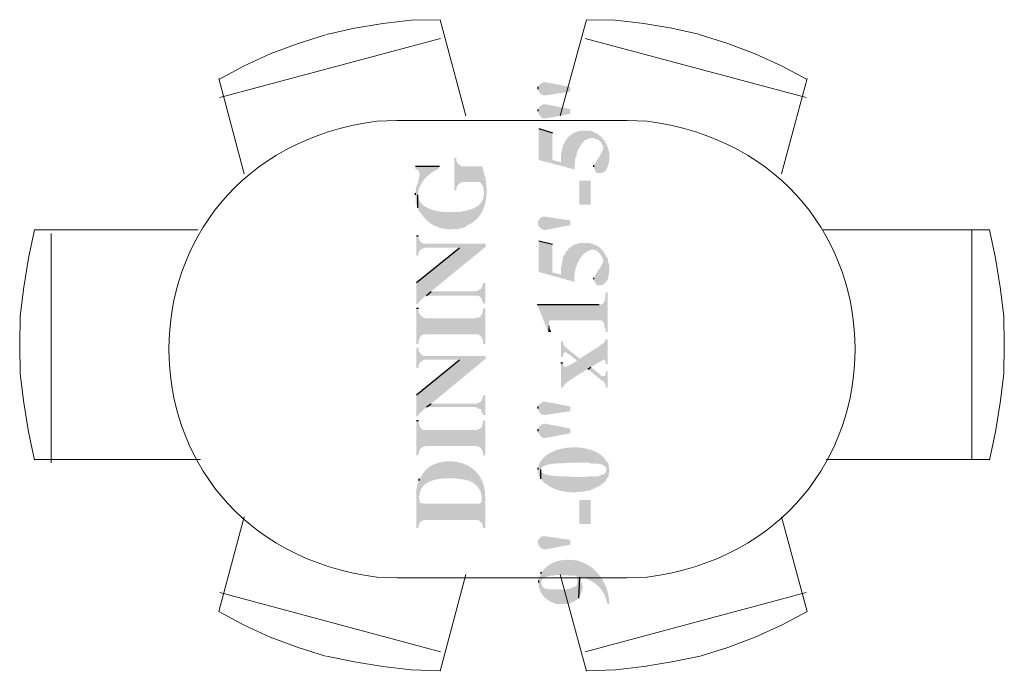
# Model space of a CAD drawing. Header units: millimetres. Extents: x 5 to 204, y 5 to 291.
# Tile 17 of 52: x 72 to 103, y 146 to 167. Entities that reach past the tile are written whole.
import ezdxf

# ---------------------------------------------------------------- set-up
doc = ezdxf.new("R2010")
doc.units = ezdxf.units.MM
doc.header["$MEASUREMENT"] = 0
doc.layers.get('0').update_dxf_attribs({"linetype": 'CONTINUOUS'})

msp = doc.modelspace()

# ---------------------------------------------------------------- hatches: boundary and pattern name
at = {"true_color": 0x000006}
for points in [[(88.324, 164.338), (88.324, 164.289), (88.324, 164.289), (88.334, 164.278), (88.343, 164.268), (88.35, 164.259), (88.356, 164.249), (88.362, 164.24), (88.368, 164.23), (88.372, 164.222), (88.377, 164.213), (88.382, 164.205), (88.386, 164.197), (88.391, 164.19), (88.397, 164.183), (88.403, 164.177), (88.41, 164.171), (88.417, 164.165), (88.426, 164.16), (88.436, 164.155), (88.448, 164.151), (88.461, 164.148), (88.476, 164.145), (88.492, 164.143), (88.511, 164.141), (88.532, 164.14), (88.556, 164.14), (88.556, 164.14), (89.334, 164.256), (89.334, 164.404), (88.556, 164.553), (88.556, 164.553), (88.544, 164.555), (88.532, 164.556), (88.521, 164.556), (88.51, 164.555), (88.5, 164.554), (88.49, 164.552), (88.48, 164.549), (88.471, 164.546), (88.462, 164.542), (88.453, 164.538), (88.444, 164.534), (88.436, 164.529), (88.428, 164.523), (88.42, 164.518), (88.412, 164.512), (88.404, 164.506), (88.396, 164.499), (88.389, 164.493), (88.381, 164.486), (88.373, 164.48), (88.365, 164.473), (88.357, 164.467), (88.349, 164.46), (88.341, 164.454), (88.341, 164.454), (88.324, 164.404)], [(88.324, 163.643), (88.324, 163.577), (88.357, 163.528), (88.44, 163.428), (88.506, 163.412), (88.556, 163.412), (89.334, 163.561), (89.334, 163.71), (88.556, 163.858), (88.556, 163.858), (88.544, 163.86), (88.532, 163.861), (88.521, 163.861), (88.51, 163.86), (88.5, 163.859), (88.49, 163.857), (88.48, 163.854), (88.471, 163.851), (88.462, 163.847), (88.453, 163.843), (88.444, 163.839), (88.436, 163.834), (88.428, 163.828), (88.42, 163.823), (88.412, 163.817), (88.404, 163.811), (88.396, 163.804), (88.389, 163.798), (88.381, 163.791), (88.373, 163.785), (88.365, 163.778), (88.357, 163.772), (88.349, 163.765), (88.341, 163.759), (88.341, 163.759), (88.324, 163.693)], [(88.341, 163.097), (88.341, 162.105), (89.466, 161.807), (89.466, 161.906), (89.483, 161.972), (89.483, 162.121), (89.499, 162.187), (89.532, 162.253), (89.532, 162.287), (89.532, 162.287), (89.54, 162.316), (89.548, 162.341), (89.555, 162.364), (89.562, 162.383), (89.568, 162.4), (89.574, 162.414), (89.579, 162.426), (89.584, 162.437), (89.589, 162.445), (89.594, 162.453), (89.598, 162.459), (89.603, 162.464), (89.607, 162.469), (89.611, 162.474), (89.614, 162.479), (89.618, 162.484), (89.622, 162.49), (89.625, 162.496), (89.629, 162.504), (89.633, 162.513), (89.636, 162.523), (89.64, 162.536), (89.644, 162.551), (89.648, 162.568), (89.648, 162.568), (89.681, 162.584), (89.714, 162.651), (89.797, 162.733), (89.863, 162.75), (89.913, 162.783), (89.979, 162.799), (90.062, 162.799), (90.178, 162.75), (90.227, 162.733), (90.31, 162.651), (90.327, 162.584), (90.36, 162.551), (90.376, 162.485), (90.393, 161.724), (90.442, 161.757), (90.475, 161.823), (90.475, 161.823), (90.502, 161.88), (90.524, 161.938), (90.541, 161.997), (90.554, 162.056), (90.562, 162.116), (90.566, 162.177), (90.565, 162.237), (90.561, 162.298), (90.552, 162.357), (90.539, 162.416), (90.523, 162.474), (90.502, 162.531), (90.478, 162.586), (90.451, 162.639), (90.419, 162.69), (90.385, 162.739), (90.347, 162.785), (90.306, 162.828), (90.261, 162.869), (90.214, 162.906), (90.163, 162.939), (90.11, 162.968), (90.054, 162.994), (89.996, 163.015), (89.996, 163.015), (89.929, 163.031), (89.863, 163.031), (89.863, 163.031), (89.796, 163.033), (89.733, 163.031), (89.672, 163.025), (89.615, 163.016), (89.56, 163.002), (89.508, 162.985), (89.459, 162.965), (89.413, 162.941), (89.37, 162.914), (89.33, 162.884), (89.292, 162.85), (89.257, 162.814), (89.225, 162.775), (89.195, 162.733), (89.168, 162.688), (89.144, 162.641), (89.122, 162.592), (89.102, 162.54), (89.085, 162.486), (89.071, 162.43), (89.059, 162.372), (89.049, 162.312), (89.041, 162.251), (89.036, 162.187), (89.036, 162.187), (89.036, 162.038), (88.771, 162.105), (88.771, 162.965)], [(90.078, 161.889), (90.078, 161.873), (90.078, 161.873), (90.088, 161.847), (90.097, 161.824), (90.105, 161.804), (90.112, 161.786), (90.118, 161.77), (90.124, 161.756), (90.13, 161.744), (90.135, 161.734), (90.141, 161.725), (90.147, 161.718), (90.153, 161.712), (90.159, 161.707), (90.166, 161.704), (90.174, 161.701), (90.183, 161.699), (90.192, 161.698), (90.203, 161.697), (90.216, 161.696), (90.229, 161.696), (90.245, 161.695), (90.262, 161.695), (90.281, 161.694), (90.303, 161.693), (90.327, 161.691), (90.327, 161.691), (90.393, 161.724), (90.376, 162.485), (90.376, 162.469), (90.376, 162.469), (90.368, 162.446), (90.359, 162.424), (90.349, 162.402), (90.339, 162.38), (90.329, 162.359), (90.318, 162.337), (90.307, 162.317), (90.296, 162.296), (90.284, 162.275), (90.272, 162.255), (90.26, 162.234), (90.248, 162.214), (90.235, 162.194), (90.223, 162.174), (90.21, 162.154), (90.197, 162.134), (90.184, 162.114), (90.171, 162.094), (90.158, 162.074), (90.146, 162.054), (90.133, 162.034), (90.12, 162.013), (90.107, 161.993), (90.095, 161.972), (90.095, 161.972), (90.078, 161.939)], [(84.453, 161.906), (84.453, 161.823), (84.502, 161.807), (84.552, 161.757), (84.568, 161.741), (84.585, 161.674), (84.618, 161.31), (84.651, 161.377), (84.651, 161.377), (84.668, 161.403), (84.685, 161.429), (84.703, 161.453), (84.721, 161.477), (84.74, 161.501), (84.759, 161.523), (84.779, 161.545), (84.799, 161.566), (84.82, 161.586), (84.841, 161.606), (84.863, 161.625), (84.885, 161.643), (84.907, 161.661), (84.93, 161.678), (84.953, 161.695), (84.977, 161.711), (85.001, 161.727), (85.026, 161.742), (85.051, 161.756), (85.076, 161.771), (85.102, 161.784), (85.128, 161.798), (85.154, 161.811), (85.181, 161.823), (85.181, 161.823), (85.214, 161.906)], [(85.677, 162.171), (85.677, 161.145), (85.743, 161.145), (85.743, 161.195), (85.76, 161.261), (85.776, 161.294), (85.859, 161.377), (85.925, 161.41), (86.471, 161.41), (86.521, 161.377), (86.587, 161.261), (86.604, 161.195), (86.604, 161.112), (86.62, 161.012), (86.62, 161.691), (86.604, 161.757), (86.587, 161.807), (86.57, 161.873), (86.537, 161.906), (85.925, 161.906), (85.859, 161.939), (85.793, 161.989), (85.76, 162.055), (85.743, 162.105), (85.743, 162.171)], [(84.453, 161.012), (84.453, 160.963), (84.453, 160.963), (84.458, 160.945), (84.462, 160.93), (84.466, 160.915), (84.468, 160.903), (84.469, 160.892), (84.47, 160.881), (84.47, 160.872), (84.469, 160.864), (84.468, 160.856), (84.467, 160.848), (84.466, 160.84), (84.465, 160.833), (84.464, 160.825), (84.463, 160.816), (84.463, 160.807), (84.464, 160.797), (84.465, 160.786), (84.467, 160.774), (84.469, 160.761), (84.473, 160.746), (84.478, 160.729), (84.485, 160.71), (84.493, 160.689), (84.502, 160.665), (84.502, 160.665), (84.535, 160.599), (84.535, 161.046), (84.552, 161.079), (84.552, 161.145), (84.568, 161.211), (84.585, 161.261), (84.618, 161.31), (84.585, 161.674), (84.585, 161.592), (84.568, 161.525), (84.552, 161.459), (84.535, 161.377), (84.502, 161.31), (84.486, 161.261), (84.469, 161.195), (84.469, 161.128), (84.453, 161.062)], [(84.535, 160.599), (84.552, 160.549), (84.568, 160.483), (84.618, 160.45), (84.618, 160.45), (84.629, 160.429), (84.642, 160.407), (84.657, 160.385), (84.673, 160.362), (84.691, 160.338), (84.71, 160.315), (84.73, 160.291), (84.752, 160.268), (84.774, 160.245), (84.797, 160.222), (84.821, 160.199), (84.846, 160.177), (84.871, 160.156), (84.896, 160.135), (84.922, 160.115), (84.948, 160.097), (84.974, 160.08), (85, 160.064), (85.025, 160.049), (85.051, 160.036), (85.076, 160.025), (85.1, 160.016), (85.124, 160.008), (85.147, 160.003), (85.147, 160.003), (85.181, 159.987), (85.247, 159.954), (85.313, 159.954), (85.379, 159.937), (85.445, 159.937), (85.512, 159.92), (85.594, 159.92), (85.677, 159.937), (85.793, 159.937), (85.859, 159.954), (85.909, 159.954), (86.041, 160.003), (86.074, 160.053), (86.14, 160.069), (86.14, 160.069), (86.21, 160.108), (86.274, 160.151), (86.333, 160.197), (86.386, 160.245), (86.435, 160.297), (86.479, 160.351), (86.518, 160.408), (86.553, 160.468), (86.583, 160.529), (86.61, 160.593), (86.632, 160.658), (86.651, 160.725), (86.666, 160.793), (86.678, 160.863), (86.687, 160.934), (86.693, 161.006), (86.696, 161.078), (86.696, 161.151), (86.694, 161.225), (86.69, 161.298), (86.683, 161.372), (86.675, 161.446), (86.665, 161.519), (86.653, 161.592), (86.653, 161.592), (86.62, 161.641), (86.62, 161.691), (86.62, 161.012), (86.604, 160.996), (86.604, 160.996), (86.601, 160.948), (86.592, 160.902), (86.578, 160.859), (86.559, 160.819), (86.536, 160.781), (86.508, 160.746), (86.477, 160.713), (86.442, 160.682), (86.404, 160.654), (86.363, 160.628), (86.32, 160.604), (86.275, 160.582), (86.228, 160.563), (86.18, 160.545), (86.131, 160.529), (86.081, 160.515), (86.032, 160.504), (85.982, 160.493), (85.933, 160.485), (85.885, 160.478), (85.839, 160.473), (85.794, 160.469), (85.751, 160.467), (85.71, 160.466), (85.71, 160.466), (85.561, 160.466), (85.561, 160.466), (85.522, 160.465), (85.48, 160.465), (85.436, 160.465), (85.389, 160.467), (85.34, 160.471), (85.289, 160.476), (85.238, 160.482), (85.185, 160.49), (85.133, 160.5), (85.08, 160.512), (85.028, 160.525), (84.976, 160.541), (84.925, 160.559), (84.876, 160.578), (84.829, 160.6), (84.784, 160.625), (84.742, 160.651), (84.703, 160.681), (84.667, 160.712), (84.635, 160.747), (84.607, 160.784), (84.583, 160.824), (84.565, 160.867), (84.552, 160.913), (84.552, 160.913), (84.552, 160.979), (84.535, 161.012)], [(89.615, 161.459), (89.615, 160.698), (89.979, 160.698), (89.979, 161.459)], [(84.486, 159.722), (84.486, 159.093), (84.552, 159.093), (84.552, 159.159), (84.568, 159.225), (84.651, 159.308), (84.717, 159.325), (84.767, 159.341), (85.842, 159.341), (86.67, 159.374), (86.67, 159.474), (84.783, 159.474), (84.783, 159.474), (84.767, 159.472), (84.752, 159.472), (84.738, 159.472), (84.724, 159.473), (84.711, 159.476), (84.698, 159.479), (84.687, 159.482), (84.676, 159.487), (84.665, 159.493), (84.655, 159.499), (84.646, 159.506), (84.637, 159.513), (84.628, 159.521), (84.62, 159.53), (84.612, 159.539), (84.605, 159.548), (84.597, 159.559), (84.59, 159.569), (84.584, 159.58), (84.577, 159.591), (84.571, 159.603), (84.564, 159.615), (84.558, 159.627), (84.552, 159.639), (84.552, 159.639), (84.552, 159.722)], [(88.341, 159.556), (88.341, 158.58), (89.466, 158.266), (89.466, 158.282), (89.466, 158.282), (89.462, 158.375), (89.465, 158.466), (89.475, 158.556), (89.492, 158.643), (89.515, 158.727), (89.543, 158.807), (89.576, 158.883), (89.614, 158.954), (89.655, 159.02), (89.7, 159.079), (89.747, 159.132), (89.797, 159.178), (89.848, 159.216), (89.901, 159.245), (89.954, 159.266), (90.008, 159.276), (90.061, 159.277), (90.113, 159.267), (90.164, 159.245), (90.212, 159.211), (90.258, 159.165), (90.301, 159.105), (90.341, 159.032), (90.376, 158.944), (90.376, 158.944), (90.393, 158.2), (90.475, 158.282), (90.509, 158.332), (90.525, 158.398), (90.542, 158.431), (90.542, 158.497), (90.558, 158.58), (90.558, 158.779), (90.542, 158.845), (90.525, 158.895), (90.525, 158.961), (90.509, 159.01), (90.459, 159.077), (90.459, 159.077), (90.448, 159.099), (90.437, 159.121), (90.425, 159.143), (90.413, 159.165), (90.4, 159.185), (90.387, 159.206), (90.373, 159.226), (90.358, 159.245), (90.343, 159.264), (90.327, 159.282), (90.311, 159.3), (90.293, 159.316), (90.275, 159.333), (90.257, 159.348), (90.238, 159.363), (90.217, 159.377), (90.197, 159.39), (90.175, 159.402), (90.153, 159.414), (90.129, 159.424), (90.106, 159.434), (90.081, 159.443), (90.055, 159.45), (90.029, 159.457), (90.029, 159.457), (89.996, 159.474), (89.929, 159.49), (89.632, 159.49), (89.565, 159.474), (89.532, 159.457), (89.483, 159.457), (89.45, 159.424), (89.383, 159.391), (89.35, 159.374), (89.317, 159.341), (89.268, 159.308), (89.251, 159.259), (89.218, 159.242), (89.185, 159.192), (89.168, 159.143), (89.119, 159.093), (89.102, 159.043), (89.102, 158.994), (89.086, 158.928), (89.069, 158.861), (89.069, 158.795), (89.036, 158.729), (89.036, 158.497), (88.771, 158.564), (88.771, 159.457)], [(84.486, 158.249), (84.486, 157.571), (84.552, 157.571), (84.552, 157.604), (84.552, 157.604), (84.565, 157.622), (84.578, 157.64), (84.592, 157.657), (84.607, 157.673), (84.622, 157.689), (84.637, 157.705), (84.653, 157.72), (84.669, 157.735), (84.686, 157.75), (84.703, 157.764), (84.72, 157.778), (84.738, 157.792), (84.756, 157.806), (84.773, 157.82), (84.791, 157.834), (84.809, 157.848), (84.827, 157.862), (84.845, 157.876), (84.863, 157.891), (84.88, 157.905), (84.898, 157.92), (84.915, 157.936), (84.932, 157.952), (84.949, 157.968), (84.949, 157.968), (86.67, 159.374), (85.842, 159.341)], [(90.078, 158.349), (90.078, 158.332), (90.078, 158.332), (90.086, 158.31), (90.094, 158.29), (90.101, 158.272), (90.108, 158.255), (90.115, 158.24), (90.122, 158.227), (90.128, 158.215), (90.135, 158.205), (90.142, 158.195), (90.15, 158.187), (90.157, 158.18), (90.165, 158.175), (90.174, 158.17), (90.183, 158.166), (90.193, 158.164), (90.203, 158.162), (90.215, 158.16), (90.227, 158.16), (90.241, 158.16), (90.255, 158.16), (90.271, 158.161), (90.288, 158.163), (90.307, 158.165), (90.327, 158.167), (90.327, 158.167), (90.393, 158.2), (90.376, 158.944), (90.376, 158.928), (90.376, 158.928), (90.364, 158.896), (90.351, 158.866), (90.339, 158.838), (90.327, 158.812), (90.314, 158.787), (90.302, 158.764), (90.29, 158.742), (90.277, 158.722), (90.265, 158.702), (90.253, 158.684), (90.241, 158.666), (90.229, 158.648), (90.217, 158.632), (90.206, 158.615), (90.194, 158.599), (90.182, 158.582), (90.171, 158.565), (90.16, 158.548), (90.149, 158.531), (90.138, 158.513), (90.127, 158.494), (90.116, 158.474), (90.105, 158.453), (90.095, 158.431), (90.095, 158.431), (90.078, 158.398)], [(84.8, 157.836), (86.322, 157.836), (86.322, 157.836), (86.344, 157.835), (86.364, 157.835), (86.382, 157.834), (86.399, 157.832), (86.415, 157.831), (86.429, 157.828), (86.441, 157.825), (86.453, 157.821), (86.463, 157.817), (86.473, 157.812), (86.482, 157.807), (86.49, 157.8), (86.497, 157.793), (86.504, 157.785), (86.511, 157.777), (86.517, 157.767), (86.523, 157.756), (86.529, 157.745), (86.535, 157.732), (86.542, 157.719), (86.548, 157.704), (86.555, 157.688), (86.563, 157.672), (86.57, 157.654), (86.57, 157.654), (86.587, 157.587), (86.653, 157.587), (86.653, 158.233), (86.587, 158.233), (86.587, 158.2), (86.537, 158.084), (86.504, 158.034), (86.455, 158.018), (86.388, 157.968), (84.949, 157.968)], [(88.291, 157.554), (88.639, 156.694), (88.655, 156.959), (88.655, 156.975), (88.688, 157.041), (88.722, 157.058), (90.293, 157.058), (90.327, 157.041), (90.376, 156.992), (90.393, 156.975), (90.409, 156.909), (90.409, 156.843), (90.442, 156.777), (90.442, 156.694), (90.509, 156.694), (90.509, 157.935), (90.442, 157.935), (90.442, 157.902), (90.442, 157.902), (90.44, 157.885), (90.439, 157.868), (90.437, 157.851), (90.436, 157.834), (90.434, 157.816), (90.433, 157.799), (90.431, 157.781), (90.429, 157.764), (90.427, 157.747), (90.425, 157.73), (90.421, 157.713), (90.418, 157.697), (90.413, 157.681), (90.408, 157.666), (90.402, 157.651), (90.395, 157.637), (90.386, 157.624), (90.377, 157.611), (90.367, 157.599), (90.355, 157.588), (90.342, 157.578), (90.327, 157.569), (90.311, 157.561), (90.293, 157.554), (90.293, 157.554), (90.244, 157.554)], [(84.486, 157.438), (84.486, 156.313), (84.552, 156.313), (84.552, 156.38), (84.568, 156.446), (84.568, 156.446), (84.574, 156.46), (84.58, 156.473), (84.586, 156.486), (84.591, 156.498), (84.597, 156.51), (84.602, 156.52), (84.607, 156.531), (84.613, 156.54), (84.619, 156.549), (84.625, 156.557), (84.632, 156.565), (84.639, 156.572), (84.646, 156.578), (84.654, 156.584), (84.663, 156.589), (84.673, 156.594), (84.683, 156.598), (84.694, 156.602), (84.706, 156.605), (84.719, 156.607), (84.734, 156.609), (84.749, 156.61), (84.766, 156.611), (84.783, 156.611), (84.783, 156.611), (86.438, 156.611), (86.471, 156.595), (86.521, 156.545), (86.57, 156.462), (86.587, 156.396), (86.587, 156.313), (86.653, 156.313), (86.653, 157.438), (86.587, 157.438), (86.587, 157.372), (86.57, 157.306), (86.57, 157.306), (86.568, 157.298), (86.565, 157.289), (86.562, 157.279), (86.558, 157.27), (86.554, 157.26), (86.549, 157.25), (86.544, 157.24), (86.538, 157.23), (86.532, 157.22), (86.525, 157.211), (86.518, 157.201), (86.511, 157.192), (86.503, 157.184), (86.494, 157.176), (86.485, 157.168), (86.476, 157.161), (86.466, 157.155), (86.456, 157.15), (86.446, 157.146), (86.435, 157.143), (86.424, 157.14), (86.413, 157.139), (86.401, 157.139), (86.388, 157.141), (86.388, 157.141), (86.322, 157.124), (84.767, 157.124), (84.717, 157.141), (84.651, 157.174), (84.618, 157.207), (84.585, 157.256), (84.568, 157.29), (84.552, 157.356), (84.552, 157.438)], [(88.639, 156.694), (88.722, 156.694), (88.722, 156.727), (88.688, 156.777), (88.688, 156.843), (88.655, 156.909), (88.655, 156.959)], [(89.036, 155.718), (89.036, 154.94), (89.102, 154.94), (89.119, 154.99), (89.119, 154.99), (89.129, 155.008), (89.148, 155.03), (89.175, 155.056), (89.208, 155.084), (89.248, 155.115), (89.294, 155.149), (89.345, 155.185), (89.401, 155.222), (89.46, 155.262), (89.522, 155.302), (89.587, 155.343), (89.654, 155.385), (89.723, 155.427), (89.792, 155.469), (89.86, 155.51), (89.929, 155.551), (89.996, 155.591), (90.061, 155.629), (90.124, 155.667), (90.183, 155.702), (90.239, 155.735), (90.29, 155.765), (90.336, 155.793), (90.376, 155.817), (90.376, 155.817), (90.393, 155.833), (90.409, 155.817), (90.442, 155.767), (90.442, 155.685), (90.509, 155.685), (90.509, 156.462), (90.442, 156.462), (90.442, 156.446), (90.409, 156.38), (90.36, 156.313), (90.31, 156.297), (90.227, 156.231), (89.632, 155.85), (89.549, 155.784), (89.268, 155.618), (89.185, 155.585), (89.168, 155.585), (89.119, 155.602), (89.119, 155.635), (89.102, 155.718)], [(89.036, 156.396), (89.036, 155.9), (89.102, 155.9), (89.102, 155.916), (89.119, 155.999), (89.152, 156.049), (89.168, 156.065), (89.185, 156.065), (89.234, 156.015), (89.301, 155.982), (89.549, 155.784), (89.632, 155.85), (89.234, 156.164), (89.119, 156.28), (89.119, 156.313), (89.102, 156.396)], [(84.486, 156.198), (84.486, 155.552), (84.552, 155.552), (84.552, 155.635), (84.568, 155.685), (84.618, 155.751), (84.651, 155.767), (84.717, 155.817), (85.842, 155.817), (86.67, 155.85), (86.67, 155.933), (84.717, 155.933), (84.651, 155.966), (84.618, 155.999), (84.618, 156.015), (84.568, 156.065), (84.552, 156.131), (84.552, 156.198)], [(84.486, 154.708), (84.486, 154.03), (84.552, 154.03), (84.552, 154.08), (84.552, 154.08), (84.566, 154.096), (84.581, 154.112), (84.596, 154.128), (84.611, 154.144), (84.626, 154.16), (84.642, 154.176), (84.657, 154.191), (84.673, 154.206), (84.689, 154.222), (84.705, 154.236), (84.722, 154.251), (84.738, 154.266), (84.755, 154.28), (84.771, 154.294), (84.788, 154.308), (84.806, 154.322), (84.823, 154.336), (84.84, 154.349), (84.858, 154.363), (84.876, 154.376), (84.894, 154.389), (84.912, 154.402), (84.93, 154.415), (84.949, 154.427), (84.949, 154.427), (86.67, 155.85), (85.842, 155.817)], [(89.88, 155.519), (90.293, 155.188), (90.293, 155.188), (90.305, 155.18), (90.316, 155.174), (90.326, 155.168), (90.334, 155.163), (90.342, 155.159), (90.349, 155.155), (90.356, 155.152), (90.361, 155.149), (90.367, 155.146), (90.372, 155.143), (90.376, 155.14), (90.38, 155.136), (90.384, 155.133), (90.388, 155.128), (90.392, 155.123), (90.396, 155.117), (90.401, 155.11), (90.405, 155.102), (90.41, 155.093), (90.415, 155.082), (90.421, 155.07), (90.427, 155.056), (90.434, 155.04), (90.442, 155.023), (90.442, 155.023), (90.442, 154.94), (90.509, 154.94), (90.509, 155.453), (90.442, 155.453), (90.442, 155.337), (90.409, 155.304), (90.376, 155.287), (90.36, 155.304), (90.293, 155.321), (90.227, 155.387), (89.979, 155.585)], [(84.8, 154.328), (86.322, 154.328), (86.388, 154.311), (86.438, 154.278), (86.504, 154.262), (86.521, 154.245), (86.537, 154.179), (86.57, 154.129), (86.587, 154.08), (86.653, 154.08), (86.653, 154.692), (86.587, 154.692), (86.587, 154.659), (86.587, 154.659), (86.579, 154.637), (86.572, 154.617), (86.565, 154.599), (86.558, 154.583), (86.552, 154.568), (86.546, 154.555), (86.54, 154.543), (86.534, 154.532), (86.528, 154.523), (86.522, 154.514), (86.515, 154.506), (86.508, 154.499), (86.501, 154.493), (86.493, 154.487), (86.484, 154.481), (86.474, 154.476), (86.464, 154.471), (86.452, 154.466), (86.439, 154.46), (86.425, 154.455), (86.41, 154.449), (86.393, 154.442), (86.375, 154.435), (86.355, 154.427), (86.355, 154.427), (84.949, 154.427)], [(88.324, 154.278), (88.324, 154.228), (88.324, 154.228), (88.334, 154.218), (88.343, 154.208), (88.35, 154.198), (88.356, 154.189), (88.362, 154.179), (88.368, 154.17), (88.372, 154.162), (88.377, 154.153), (88.382, 154.145), (88.386, 154.137), (88.391, 154.13), (88.397, 154.123), (88.403, 154.117), (88.41, 154.11), (88.417, 154.105), (88.426, 154.1), (88.436, 154.095), (88.448, 154.091), (88.461, 154.088), (88.476, 154.085), (88.492, 154.083), (88.511, 154.081), (88.532, 154.08), (88.556, 154.08), (88.556, 154.08), (89.334, 154.195), (89.334, 154.344), (88.556, 154.493), (88.556, 154.493), (88.544, 154.495), (88.532, 154.496), (88.521, 154.496), (88.51, 154.495), (88.5, 154.494), (88.49, 154.492), (88.48, 154.489), (88.471, 154.486), (88.462, 154.482), (88.453, 154.478), (88.444, 154.473), (88.436, 154.468), (88.428, 154.463), (88.42, 154.457), (88.412, 154.452), (88.404, 154.445), (88.396, 154.439), (88.389, 154.433), (88.381, 154.426), (88.373, 154.42), (88.365, 154.413), (88.357, 154.407), (88.349, 154.4), (88.341, 154.394), (88.341, 154.394), (88.324, 154.344)], [(84.486, 153.898), (84.486, 152.806), (84.552, 152.806), (84.552, 152.839), (84.568, 152.905), (84.568, 152.905), (84.573, 152.923), (84.577, 152.939), (84.582, 152.954), (84.588, 152.968), (84.594, 152.98), (84.6, 152.992), (84.606, 153.002), (84.613, 153.011), (84.62, 153.02), (84.628, 153.028), (84.636, 153.035), (84.645, 153.041), (84.654, 153.047), (84.663, 153.053), (84.673, 153.058), (84.684, 153.063), (84.694, 153.068), (84.706, 153.072), (84.717, 153.077), (84.73, 153.082), (84.742, 153.087), (84.756, 153.092), (84.769, 153.097), (84.783, 153.103), (84.783, 153.103), (86.372, 153.103), (86.372, 153.103), (86.388, 153.097), (86.402, 153.092), (86.416, 153.087), (86.428, 153.082), (86.439, 153.077), (86.449, 153.073), (86.459, 153.068), (86.468, 153.064), (86.475, 153.06), (86.483, 153.055), (86.49, 153.05), (86.496, 153.045), (86.502, 153.04), (86.508, 153.034), (86.513, 153.028), (86.519, 153.021), (86.525, 153.014), (86.53, 153.006), (86.536, 152.997), (86.542, 152.987), (86.548, 152.976), (86.555, 152.965), (86.563, 152.952), (86.57, 152.938), (86.57, 152.938), (86.587, 152.872), (86.587, 152.806), (86.653, 152.806), (86.653, 153.898), (86.587, 153.898), (86.587, 153.848), (86.57, 153.782), (86.57, 153.782), (86.565, 153.762), (86.559, 153.745), (86.554, 153.73), (86.549, 153.717), (86.544, 153.705), (86.54, 153.695), (86.535, 153.687), (86.531, 153.679), (86.526, 153.673), (86.521, 153.668), (86.516, 153.664), (86.511, 153.66), (86.505, 153.656), (86.498, 153.653), (86.491, 153.65), (86.483, 153.647), (86.475, 153.644), (86.466, 153.64), (86.456, 153.635), (86.444, 153.63), (86.432, 153.625), (86.419, 153.618), (86.404, 153.609), (86.388, 153.6), (86.388, 153.6), (84.783, 153.6), (84.783, 153.6), (84.767, 153.598), (84.752, 153.598), (84.738, 153.598), (84.725, 153.599), (84.713, 153.602), (84.701, 153.605), (84.69, 153.609), (84.68, 153.614), (84.67, 153.62), (84.661, 153.626), (84.653, 153.633), (84.645, 153.641), (84.637, 153.65), (84.63, 153.659), (84.623, 153.669), (84.617, 153.679), (84.61, 153.69), (84.604, 153.702), (84.598, 153.714), (84.592, 153.727), (84.586, 153.74), (84.581, 153.754), (84.575, 153.767), (84.568, 153.782), (84.568, 153.782), (84.552, 153.848), (84.552, 153.898)], [(88.324, 153.567), (88.324, 153.517), (88.357, 153.467), (88.44, 153.368), (88.506, 153.352), (88.556, 153.352), (89.334, 153.5), (89.334, 153.649), (88.556, 153.798), (88.556, 153.798), (88.544, 153.8), (88.532, 153.801), (88.521, 153.801), (88.51, 153.8), (88.5, 153.799), (88.49, 153.797), (88.48, 153.794), (88.471, 153.791), (88.462, 153.787), (88.453, 153.783), (88.444, 153.778), (88.436, 153.773), (88.428, 153.768), (88.42, 153.762), (88.412, 153.757), (88.404, 153.75), (88.396, 153.744), (88.389, 153.738), (88.381, 153.731), (88.373, 153.725), (88.365, 153.718), (88.357, 153.712), (88.349, 153.705), (88.341, 153.699), (88.341, 153.699), (88.324, 153.633)], [(88.324, 152.359), (88.324, 152.276), (88.341, 152.226), (88.341, 152.16), (88.357, 152.127), (88.407, 152.061), (88.407, 152.375), (88.407, 152.375), (88.42, 152.401), (88.439, 152.424), (88.462, 152.444), (88.49, 152.462), (88.521, 152.478), (88.557, 152.492), (88.595, 152.505), (88.636, 152.515), (88.68, 152.524), (88.726, 152.531), (88.773, 152.538), (88.821, 152.543), (88.87, 152.547), (88.919, 152.55), (88.968, 152.553), (89.016, 152.555), (89.064, 152.557), (89.11, 152.559), (89.154, 152.561), (89.196, 152.563), (89.236, 152.565), (89.272, 152.567), (89.305, 152.57), (89.334, 152.574), (89.334, 152.574), (89.929, 152.574), (89.996, 152.541), (90.095, 152.541), (90.095, 152.541), (90.109, 152.543), (90.123, 152.544), (90.137, 152.545), (90.15, 152.545), (90.163, 152.545), (90.176, 152.545), (90.189, 152.544), (90.201, 152.543), (90.214, 152.541), (90.226, 152.539), (90.238, 152.537), (90.25, 152.535), (90.262, 152.532), (90.274, 152.529), (90.285, 152.526), (90.297, 152.522), (90.309, 152.519), (90.321, 152.515), (90.332, 152.511), (90.344, 152.507), (90.356, 152.503), (90.368, 152.499), (90.38, 152.495), (90.393, 152.491), (90.393, 152.491), (90.459, 152.425), (90.475, 152.359), (90.475, 152.607), (90.475, 152.607), (90.428, 152.684), (90.368, 152.754), (90.297, 152.816), (90.216, 152.872), (90.127, 152.92), (90.03, 152.961), (89.927, 152.994), (89.818, 153.021), (89.706, 153.04), (89.591, 153.052), (89.474, 153.056), (89.356, 153.054), (89.24, 153.044), (89.124, 153.027), (89.012, 153.003), (88.904, 152.971), (88.801, 152.932), (88.705, 152.886), (88.616, 152.833), (88.535, 152.772), (88.465, 152.705), (88.406, 152.63), (88.358, 152.547), (88.324, 152.458), (88.324, 152.458), (88.324, 152.408)], [(84.568, 152.011), (84.568, 151.482), (84.568, 151.515), (84.585, 151.548), (84.585, 151.548), (84.592, 151.608), (84.605, 151.663), (84.623, 151.714), (84.646, 151.761), (84.674, 151.803), (84.706, 151.842), (84.742, 151.878), (84.781, 151.91), (84.824, 151.938), (84.869, 151.963), (84.917, 151.986), (84.968, 152.005), (85.02, 152.022), (85.073, 152.036), (85.128, 152.048), (85.183, 152.058), (85.239, 152.066), (85.295, 152.072), (85.35, 152.076), (85.405, 152.078), (85.459, 152.08), (85.511, 152.08), (85.562, 152.079), (85.611, 152.077), (85.611, 152.077), (85.76, 152.077), (85.842, 152.061), (85.842, 152.061), (85.863, 152.059), (85.884, 152.056), (85.906, 152.054), (85.927, 152.051), (85.949, 152.048), (85.971, 152.044), (85.993, 152.041), (86.015, 152.036), (86.036, 152.032), (86.058, 152.027), (86.08, 152.021), (86.101, 152.015), (86.122, 152.009), (86.143, 152.002), (86.163, 151.994), (86.183, 151.986), (86.203, 151.977), (86.222, 151.968), (86.24, 151.958), (86.258, 151.947), (86.275, 151.935), (86.292, 151.923), (86.307, 151.91), (86.322, 151.895), (86.322, 151.895), (86.372, 151.879), (86.388, 151.829), (86.455, 151.763), (86.471, 151.73), (86.504, 151.68), (86.521, 151.614), (86.521, 151.581), (86.537, 151.531), (86.537, 151.432), (86.57, 150.638), (86.57, 150.572), (86.587, 150.522), (86.653, 150.522), (86.653, 151.531), (86.653, 151.531), (86.651, 151.568), (86.648, 151.605), (86.644, 151.641), (86.64, 151.676), (86.636, 151.711), (86.63, 151.746), (86.624, 151.78), (86.616, 151.813), (86.608, 151.846), (86.599, 151.879), (86.59, 151.911), (86.579, 151.943), (86.567, 151.974), (86.554, 152.005), (86.54, 152.036), (86.525, 152.066), (86.508, 152.095), (86.49, 152.125), (86.471, 152.154), (86.451, 152.182), (86.429, 152.21), (86.406, 152.238), (86.381, 152.266), (86.355, 152.293), (86.355, 152.293), (86.355, 152.309), (86.306, 152.342), (86.306, 152.342), (86.251, 152.39), (86.191, 152.433), (86.126, 152.472), (86.057, 152.507), (85.984, 152.537), (85.907, 152.562), (85.828, 152.583), (85.747, 152.599), (85.665, 152.61), (85.582, 152.616), (85.498, 152.617), (85.414, 152.613), (85.332, 152.604), (85.25, 152.589), (85.171, 152.569), (85.094, 152.543), (85.02, 152.512), (84.949, 152.475), (84.883, 152.432), (84.822, 152.383), (84.765, 152.328), (84.715, 152.268), (84.671, 152.2), (84.635, 152.127), (84.635, 152.127), (84.585, 152.077)], [(88.407, 152.061), (88.44, 152.011), (88.473, 151.978), (88.473, 151.978), (88.515, 151.942), (88.559, 151.908), (88.603, 151.876), (88.649, 151.847), (88.696, 151.819), (88.744, 151.794), (88.793, 151.771), (88.842, 151.75), (88.893, 151.73), (88.944, 151.713), (88.996, 151.698), (89.048, 151.684), (89.101, 151.673), (89.155, 151.663), (89.209, 151.656), (89.263, 151.65), (89.317, 151.646), (89.371, 151.643), (89.426, 151.642), (89.481, 151.643), (89.535, 151.646), (89.59, 151.65), (89.644, 151.656), (89.698, 151.664), (89.698, 151.664), (89.764, 151.664), (89.88, 151.697), (89.946, 151.697), (89.996, 151.73), (90.062, 151.747), (90.128, 151.78), (90.161, 151.813), (90.227, 151.829), (90.277, 151.846), (90.31, 151.895), (90.376, 151.929), (90.459, 152.011), (90.475, 152.077), (90.525, 152.127), (90.542, 152.16), (90.542, 152.226), (90.558, 152.293), (90.558, 152.408), (90.542, 152.458), (90.542, 152.524), (90.525, 152.574), (90.475, 152.607), (90.475, 152.359), (90.459, 152.342), (90.459, 152.276), (90.409, 152.226), (90.376, 152.21), (90.244, 152.16), (90.211, 152.144), (90.078, 152.144), (90.078, 152.144), (90.052, 152.145), (90.028, 152.146), (90.006, 152.147), (89.985, 152.147), (89.966, 152.147), (89.948, 152.146), (89.931, 152.145), (89.915, 152.143), (89.899, 152.141), (89.884, 152.139), (89.869, 152.137), (89.855, 152.135), (89.84, 152.133), (89.826, 152.131), (89.811, 152.129), (89.795, 152.128), (89.779, 152.126), (89.762, 152.125), (89.744, 152.124), (89.724, 152.124), (89.704, 152.124), (89.681, 152.124), (89.657, 152.125), (89.632, 152.127), (89.632, 152.127), (89.45, 152.127), (89.45, 152.127), (89.419, 152.131), (89.384, 152.134), (89.345, 152.136), (89.304, 152.138), (89.259, 152.14), (89.213, 152.141), (89.164, 152.142), (89.114, 152.144), (89.063, 152.145), (89.012, 152.147), (88.96, 152.149), (88.908, 152.152), (88.856, 152.155), (88.806, 152.16), (88.757, 152.165), (88.709, 152.171), (88.664, 152.179), (88.621, 152.188), (88.581, 152.198), (88.545, 152.21), (88.512, 152.223), (88.483, 152.239), (88.459, 152.256), (88.44, 152.276), (88.44, 152.276), (88.424, 152.309), (88.407, 152.359)], [(84.486, 151.515), (84.486, 150.522), (84.552, 150.522), (84.552, 150.555), (84.568, 150.621), (84.585, 150.671), (84.635, 150.721), (84.717, 150.77), (86.388, 150.77), (86.455, 150.754), (86.57, 150.638), (86.537, 151.432), (86.537, 151.349), (86.504, 151.3), (86.455, 151.283), (84.717, 151.283), (84.635, 151.3), (84.585, 151.316), (84.585, 151.399), (84.568, 151.482), (84.568, 152.011), (84.552, 151.962), (84.535, 151.912), (84.502, 151.846), (84.502, 151.78), (84.486, 151.73), (84.486, 151.598)], [(89.615, 151.399), (89.615, 150.638), (89.979, 150.638), (89.979, 151.399)], [(88.341, 148.801), (88.341, 148.669), (88.341, 148.669), (88.348, 148.64), (88.356, 148.612), (88.365, 148.584), (88.375, 148.557), (88.386, 148.531), (88.399, 148.505), (88.412, 148.48), (88.427, 148.456), (88.442, 148.432), (88.459, 148.409), (88.476, 148.386), (88.494, 148.365), (88.513, 148.344), (88.533, 148.324), (88.554, 148.305), (88.575, 148.287), (88.597, 148.269), (88.62, 148.252), (88.644, 148.237), (88.668, 148.222), (88.693, 148.208), (88.718, 148.195), (88.745, 148.183), (88.771, 148.173), (88.771, 148.173), (88.887, 148.123), (88.887, 148.123), (88.923, 148.123), (88.958, 148.122), (88.991, 148.122), (89.022, 148.121), (89.052, 148.121), (89.081, 148.121), (89.109, 148.121), (89.136, 148.121), (89.162, 148.122), (89.187, 148.124), (89.212, 148.126), (89.237, 148.129), (89.261, 148.133), (89.285, 148.138), (89.309, 148.145), (89.333, 148.152), (89.358, 148.161), (89.383, 148.172), (89.408, 148.184), (89.434, 148.198), (89.461, 148.213), (89.489, 148.231), (89.518, 148.25), (89.549, 148.272), (89.549, 148.272), (89.598, 148.305), (89.632, 148.967), (89.681, 148.967), (89.681, 148.967), (89.73, 148.955), (89.779, 148.942), (89.827, 148.926), (89.873, 148.908), (89.919, 148.888), (89.964, 148.866), (90.007, 148.842), (90.049, 148.817), (90.09, 148.789), (90.129, 148.76), (90.166, 148.729), (90.202, 148.696), (90.237, 148.661), (90.269, 148.625), (90.3, 148.588), (90.328, 148.549), (90.355, 148.508), (90.379, 148.466), (90.401, 148.423), (90.421, 148.379), (90.439, 148.333), (90.453, 148.286), (90.466, 148.238), (90.475, 148.189), (90.475, 148.189), (90.509, 148.123), (90.558, 148.123), (90.558, 148.173), (90.558, 148.173), (90.554, 148.241), (90.547, 148.309), (90.537, 148.378), (90.523, 148.446), (90.506, 148.514), (90.486, 148.581), (90.462, 148.648), (90.436, 148.713), (90.406, 148.777), (90.373, 148.84), (90.338, 148.901), (90.3, 148.961), (90.258, 149.018), (90.214, 149.073), (90.168, 149.126), (90.118, 149.176), (90.066, 149.224), (90.011, 149.268), (89.954, 149.31), (89.894, 149.348), (89.832, 149.383), (89.768, 149.413), (89.701, 149.44), (89.632, 149.463), (89.632, 149.463), (89.598, 149.48), (89.565, 148.834), (89.565, 148.818), (89.549, 148.752), (89.532, 148.719), (89.483, 148.669), (89.35, 148.636), (89.35, 148.603), (89.251, 148.603), (89.185, 148.586), (88.639, 148.586), (88.589, 148.603), (88.539, 148.603), (88.44, 148.702), (88.424, 148.735), (88.424, 148.801), (88.407, 149.083), (88.391, 149.033), (88.357, 148.967), (88.341, 148.934), (88.341, 148.867)], [(88.407, 149.083), (88.424, 148.801), (88.424, 148.867), (88.424, 148.867), (88.443, 148.887), (88.461, 148.904), (88.478, 148.919), (88.493, 148.933), (88.507, 148.944), (88.519, 148.954), (88.531, 148.962), (88.541, 148.969), (88.551, 148.974), (88.561, 148.979), (88.57, 148.982), (88.579, 148.985), (88.588, 148.988), (88.596, 148.99), (88.605, 148.991), (88.615, 148.992), (88.625, 148.994), (88.635, 148.995), (88.647, 148.997), (88.659, 149), (88.673, 149.003), (88.688, 149.006), (88.704, 149.011), (88.722, 149.016), (88.722, 149.016), (88.788, 149.016), (88.87, 149.033), (88.87, 149.033), (88.897, 149.035), (88.923, 149.036), (88.947, 149.037), (88.972, 149.037), (88.995, 149.038), (89.019, 149.037), (89.041, 149.037), (89.063, 149.036), (89.085, 149.035), (89.107, 149.034), (89.128, 149.032), (89.15, 149.031), (89.171, 149.029), (89.192, 149.028), (89.213, 149.026), (89.234, 149.024), (89.256, 149.023), (89.278, 149.021), (89.3, 149.02), (89.322, 149.019), (89.345, 149.018), (89.368, 149.017), (89.392, 149.017), (89.416, 149.016), (89.416, 149.016), (89.532, 149.016), (89.549, 148.95), (89.549, 148.884), (89.565, 148.834), (89.598, 149.48), (89.532, 149.496), (89.532, 149.496), (89.481, 149.502), (89.43, 149.507), (89.38, 149.511), (89.331, 149.513), (89.282, 149.515), (89.234, 149.515), (89.187, 149.513), (89.14, 149.51), (89.094, 149.506), (89.048, 149.5), (89.004, 149.492), (88.959, 149.482), (88.916, 149.47), (88.873, 149.456), (88.83, 149.44), (88.788, 149.421), (88.747, 149.401), (88.706, 149.378), (88.666, 149.352), (88.626, 149.323), (88.587, 149.292), (88.549, 149.259), (88.511, 149.222), (88.473, 149.182), (88.473, 149.182), (88.424, 149.132)], [(89.598, 148.305), (89.632, 148.371), (89.632, 148.371), (89.645, 148.401), (89.658, 148.429), (89.67, 148.455), (89.68, 148.479), (89.689, 148.502), (89.697, 148.524), (89.704, 148.544), (89.709, 148.564), (89.714, 148.582), (89.717, 148.6), (89.719, 148.618), (89.72, 148.636), (89.72, 148.653), (89.719, 148.671), (89.717, 148.689), (89.714, 148.708), (89.709, 148.728), (89.704, 148.748), (89.697, 148.77), (89.689, 148.792), (89.681, 148.817), (89.671, 148.843), (89.66, 148.871), (89.648, 148.901), (89.648, 148.901), (89.632, 148.967)]]:
    msp.add_hatch(color=0, dxfattribs=at).paths.add_polyline_path(points)
h = msp.add_hatch(color=0, dxfattribs=at)
edge = h.paths.add_edge_path()
edge.add_line((88.556, 160.318), (89.334, 160.202))
edge.add_line((89.334, 160.202), (89.334, 160.053))
edge.add_line((89.334, 160.053), (88.556, 159.904))
edge.add_spline(control_points=[(88.556, 159.904), (88.407, 159.887), (88.242, 160.069), (88.341, 160.218)], knot_values=[0, 0, 0, 0, 1, 1, 1, 1], degree=3, periodic=0)
edge.add_line((88.341, 160.218), (88.391, 160.284))
edge.add_line((88.391, 160.284), (88.407, 160.284))
edge.add_line((88.407, 160.284), (88.44, 160.318))
edge.add_line((88.44, 160.318), (88.556, 160.318))
h = msp.add_hatch(color=0, dxfattribs=at)
edge = h.paths.add_edge_path()
edge.add_line((88.556, 150.257), (89.334, 150.142))
edge.add_line((89.334, 150.142), (89.334, 149.993))
edge.add_line((89.334, 149.993), (88.556, 149.844))
edge.add_spline(control_points=[(88.556, 149.844), (88.407, 149.827), (88.242, 150.009), (88.341, 150.158)], knot_values=[0, 0, 0, 0, 1, 1, 1, 1], degree=3, periodic=0)
edge.add_line((88.341, 150.158), (88.391, 150.224))
edge.add_line((88.391, 150.224), (88.407, 150.224))
edge.add_line((88.407, 150.224), (88.44, 150.257))
edge.add_line((88.44, 150.257), (88.556, 150.257))

# ---------------------------------------------------------------- linework, layer by layer
at = {"color": 0, "linetype": 'Continuous', "lineweight": -2, "true_color": 0x000007}
for p, q in [((88.324, 164.338), (88.324, 164.404)), ((88.324, 163.643), (88.324, 163.693)), ((88.341, 163.097), (88.771, 162.965)), ((84.453, 161.906), (85.214, 161.906)), ((90.078, 161.889), (90.078, 161.939)), ((84.453, 161.012), (84.453, 161.062)), ((84.535, 160.599), (84.535, 161.012)), ((84.486, 159.722), (84.552, 159.722)), ((88.341, 159.556), (88.771, 159.457)), ((84.486, 158.249), (85.842, 159.341)), ((90.078, 158.349), (90.078, 158.398)), ((84.8, 157.836), (84.949, 157.968)), ((88.291, 157.554), (90.244, 157.554)), ((84.486, 157.438), (84.552, 157.438)), ((84.486, 154.708), (85.842, 155.817)), ((89.036, 155.718), (89.102, 155.718)), ((89.88, 155.519), (89.979, 155.585)), ((84.8, 154.328), (84.949, 154.427)), ((88.324, 154.278), (88.324, 154.344)), ((84.486, 153.898), (84.552, 153.898)), ((88.324, 153.567), (88.324, 153.633)), ((88.324, 152.359), (88.324, 152.408)), ((88.407, 152.061), (88.407, 152.359)), ((84.568, 152.011), (84.585, 152.077)), ((88.341, 148.801), (88.341, 148.867)), ((88.407, 149.083), (88.424, 149.132)), ((89.598, 148.305), (89.632, 148.967))]:
    msp.add_line(p, q, dxfattribs=at)
at = {"color": 0, "linetype": 'Continuous', "lineweight": 9, "true_color": 0x767676}
for p, q in [((83.873, 163.346), (83.245, 163.329)), ((91.749, 163.329), (91.121, 163.346)), ((83.245, 148.967), (83.873, 148.95)), ((91.121, 148.95), (91.749, 148.967))]:
    msp.add_line(p, q, dxfattribs=at)
for points in [[(85.23, 166.522), (84.32, 166.506), (83.427, 166.407), (82.533, 166.258), (81.656, 166.059)], [(85.23, 166.522), (86.041, 163.494), (86.041, 163.494)], [(89.847, 166.522), (89.019, 163.494), (89.019, 163.494)], [(93.421, 166.059), (92.527, 166.258), (91.65, 166.407), (90.757, 166.506), (89.847, 166.522)], [(81.623, 166.043), (80.763, 165.778), (79.886, 165.447), (79.058, 165.066), (78.264, 164.636)], [(78.297, 164.074), (85.247, 165.927), (85.247, 165.927)], [(96.763, 164.074), (89.797, 165.927), (89.797, 165.927)], [(96.796, 164.636), (95.985, 165.066), (95.158, 165.447), (94.298, 165.778), (93.421, 166.043)], [(79.058, 161.674), (78.264, 164.669), (78.264, 164.669)], [(95.985, 161.674), (96.796, 164.669), (96.796, 164.669)], [(91.121, 163.346), (83.873, 163.346), (83.873, 163.346)], [(72.456, 159.904), (72.274, 159.01), (72.126, 158.1), (72.01, 157.19), (71.993, 156.28)], [(77.602, 159.904), (72.456, 159.904), (72.456, 159.904)], [(72.986, 159.788), (72.986, 152.574), (72.986, 152.574)], [(102.538, 159.904), (97.293, 159.904), (97.293, 159.904)], [(101.975, 159.904), (101.975, 152.673), (101.975, 152.673)], [(103.001, 156.28), (102.984, 157.19), (102.869, 158.1), (102.72, 159.01), (102.538, 159.904)], [(71.993, 156.28), (72.01, 155.37), (72.126, 154.46), (72.274, 153.55), (72.456, 152.657)], [(102.538, 152.657), (102.72, 153.55), (102.869, 154.46), (102.984, 155.37), (103.001, 156.28)], [(72.456, 152.673), (77.685, 152.673), (77.685, 152.673)], [(97.392, 152.673), (102.538, 152.673), (102.538, 152.673)], [(79.058, 150.87), (78.264, 147.891), (78.264, 147.891)], [(95.985, 150.87), (96.796, 147.891), (96.796, 147.891)], [(83.873, 148.95), (91.121, 148.95), (91.121, 148.95)], [(85.23, 146.005), (86.041, 149.049), (86.041, 149.049)], [(89.847, 146.005), (89.019, 149.049), (89.019, 149.049)], [(78.297, 148.487), (85.247, 146.617), (85.247, 146.617)], [(96.763, 148.487), (89.797, 146.617), (89.797, 146.617)], [(78.264, 147.891), (79.058, 147.461), (79.886, 147.08), (80.763, 146.75), (81.623, 146.485)], [(93.421, 146.485), (94.298, 146.75), (95.158, 147.08), (95.985, 147.461), (96.796, 147.891)], [(81.656, 146.485), (82.533, 146.303), (83.427, 146.154), (84.32, 146.055), (85.23, 146.022)], [(89.847, 146.022), (90.757, 146.055), (91.65, 146.154), (92.527, 146.303), (93.421, 146.485)]]:
    msp.add_lwpolyline(points, dxfattribs=at)
for points in [[(83.245, 163.329), (74.508, 162.171), (74.508, 150.125), (83.245, 148.967)], [(91.749, 148.967), (100.486, 150.125), (100.486, 162.171), (91.749, 163.329)]]:
    msp.add_open_spline(points, degree=3, dxfattribs=at)

doc.saveas('drawing.dxf')
